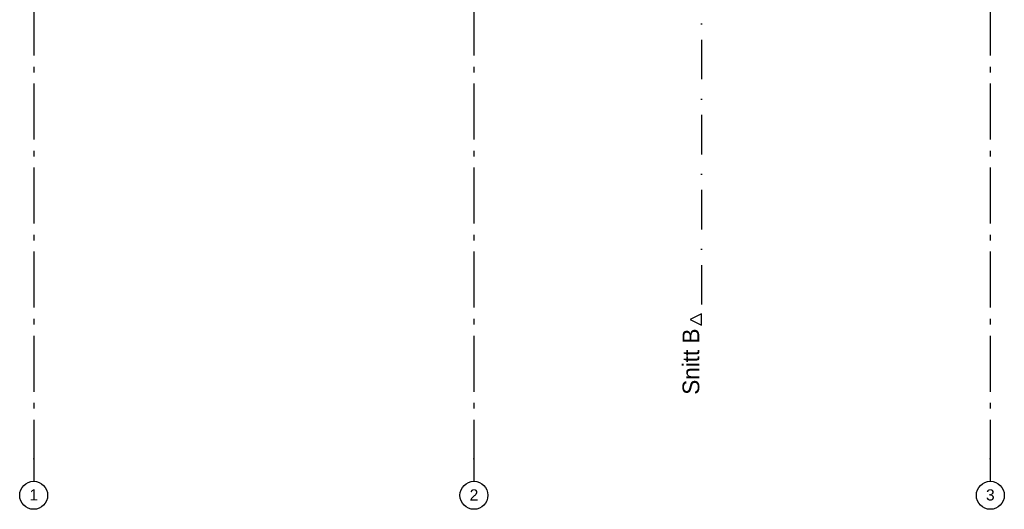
# Model space of a CAD drawing. Header units: millimetres. Extents: x -150 to 340869, y -1115 to 365939.
# Tile 4 of 193: x 277476 to 286276, y 339537 to 343908. Entities that reach past the tile are written whole.
import ezdxf
from ezdxf.enums import TextEntityAlignment as Align

# ---------------------------------------------------------------- set-up
doc = ezdxf.new("R2010")
doc.units = ezdxf.units.MM
doc.header["$LTSCALE"] = 0.5
doc.header["$MEASUREMENT"] = 0
for name, pattern in [('Akselinje', [1500, 1000, -200, 100, -200]), ('PLINE', [0]), ('Prikk & stiplet', [1340.555525, 705.555534, -352.777767, 0, -282.222223])]:
    doc.linetypes.add(name, pattern=pattern)
doc.layers.add('82-- Modullinjer(Nye konstruksjoner)', color=7, linetype='Continuous')
doc.layers.add('852- Snittmarkør', color=7, linetype='Continuous')
doc.styles.add('GENERATED_STYLE_1', font='txt')
doc.styles.add('GENERATED_STYLE_4', font='arial.ttf')

# ---------------------------------------------------------------- blocks, each defined once
blk = doc.blocks.new('Standard grid marker[7]', base_point=(277601, 363787.1))
at = {"layer": '82-- Modullinjer(Nye konstruksjoner)', "linetype": 'Akselinje'}
for p, q in [((277601, 363587.1), (277601, 339987.1)), ((277601, 339987.1), (277601, 339787.1))]:
    blk.add_line(p, q, dxfattribs=at)
at = {"layer": '82-- Modullinjer(Nye konstruksjoner)', "linetype": 'PLINE'}
blk.add_circle((277601, 339662.1), 125, dxfattribs=at)
at = {"layer": '82-- Modullinjer(Nye konstruksjoner)', "linetype": 'Akselinje'}
blk.add_point((277601, 339987.1), dxfattribs=at)
blk.add_point((277601, 339987.1), dxfattribs=at)
at = {"layer": '82-- Modullinjer(Nye konstruksjoner)', "style": 'GENERATED_STYLE_4'}
for tag, p in [('AC_MarkerText_1_0', (277601, 363965.8)), ('AC_MarkerText_1_1', (277601, 339715.8))]:
    blk.add_attdef(tag, text='', height=100, rotation=360, dxfattribs=at).set_placement(p, align=Align.TOP_CENTER)
blk = doc.blocks.new('Standard grid marker[9]', base_point=(286151, 363787.1))
at = {"layer": '82-- Modullinjer(Nye konstruksjoner)', "linetype": 'Akselinje'}
for p, q in [((286151, 363587.1), (286151, 339987.1)), ((286151, 339987.1), (286151, 339787.1))]:
    blk.add_line(p, q, dxfattribs=at)
at = {"layer": '82-- Modullinjer(Nye konstruksjoner)', "linetype": 'PLINE'}
blk.add_circle((286151, 339662.1), 125, dxfattribs=at)
at = {"layer": '82-- Modullinjer(Nye konstruksjoner)', "linetype": 'Akselinje'}
blk.add_point((286151, 339987.1), dxfattribs=at)
blk.add_point((286151, 339987.1), dxfattribs=at)
at = {"layer": '82-- Modullinjer(Nye konstruksjoner)', "style": 'GENERATED_STYLE_4'}
for tag, p in [('AC_MarkerText_1_0', (286151, 363965.3)), ('AC_MarkerText_1_1', (286151, 339715.3))]:
    blk.add_attdef(tag, text='', height=100, rotation=360, dxfattribs=at).set_placement(p, align=Align.TOP_CENTER)
blk = doc.blocks.new('Standard grid marker[13]', base_point=(281536, 363787.1))
at = {"layer": '82-- Modullinjer(Nye konstruksjoner)', "linetype": 'Akselinje'}
for p, q in [((281536, 363587.1), (281536, 339987.1)), ((281536, 339987.1), (281536, 339787.1))]:
    blk.add_line(p, q, dxfattribs=at)
at = {"layer": '82-- Modullinjer(Nye konstruksjoner)', "linetype": 'PLINE'}
blk.add_circle((281536, 339662.1), 125, dxfattribs=at)
at = {"layer": '82-- Modullinjer(Nye konstruksjoner)', "linetype": 'Akselinje'}
blk.add_point((281536, 339987.1), dxfattribs=at)
blk.add_point((281536, 339987.1), dxfattribs=at)
at = {"layer": '82-- Modullinjer(Nye konstruksjoner)', "style": 'GENERATED_STYLE_4'}
for tag, p in [('AC_MarkerText_1_0', (281536, 363965.3)), ('AC_MarkerText_1_1', (281536, 339715.3))]:
    blk.add_attdef(tag, text='', height=100, rotation=360, dxfattribs=at).set_placement(p, align=Align.TOP_CENTER)

msp = doc.modelspace()

# ---------------------------------------------------------------- linework, layer by layer
at = {"layer": '852- Snittmarkør', "linetype": 'Prikk & stiplet'}
msp.add_line((283569.4, 365180.7), (283569.4, 341280.7), dxfattribs=at)
at = {"layer": '852- Snittmarkør', "linetype": 'PLINE', "flags": 128}
msp.add_lwpolyline([(283569.4, 341180.7), (283569.4, 341280.7), (283469.4, 341230.7)], close=True, dxfattribs=at)

# ---------------------------------------------------------------- block references
at = {"layer": '82-- Modullinjer(Nye konstruksjoner)', "linetype": 'PLINE'}
ref = msp.add_blockref('Standard grid marker[7]', (277601, 363787.1), dxfattribs=at)
ref.add_attrib('AC_MarkerText_1_1', '1', dxfattribs={"color": 7, "height": 100, "rotation": 360, "style": 'GENERATED_STYLE_4'}).set_placement((277601, 339715.8), align=Align.TOP_CENTER)
ref = msp.add_blockref('Standard grid marker[13]', (281536, 363787.1), dxfattribs=at)
ref.add_attrib('AC_MarkerText_1_1', '2', dxfattribs={"color": 7, "height": 100, "rotation": 360, "style": 'GENERATED_STYLE_4'}).set_placement((281536, 339715.3), align=Align.TOP_CENTER)
ref = msp.add_blockref('Standard grid marker[9]', (286151, 363787.1), dxfattribs=at)
ref.add_attrib('AC_MarkerText_1_1', '3', dxfattribs={"color": 7, "height": 100, "rotation": 360, "style": 'GENERATED_STYLE_4'}).set_placement((286151, 339715.3), align=Align.TOP_CENTER)

# ---------------------------------------------------------------- texts
at = {"layer": '852- Snittmarkør', "insert": (283552.1, 341150.7), "char_height": 150, "attachment_point": 9, "rotation": 90, "style": 'GENERATED_STYLE_1'}
msp.add_mtext('\\A1;{\\pqr;\\pt0;\\fAvenir Light|b0|i0|c0|p0;\\W1.000000;Snitt B}', dxfattribs=at)

doc.saveas('drawing.dxf')
